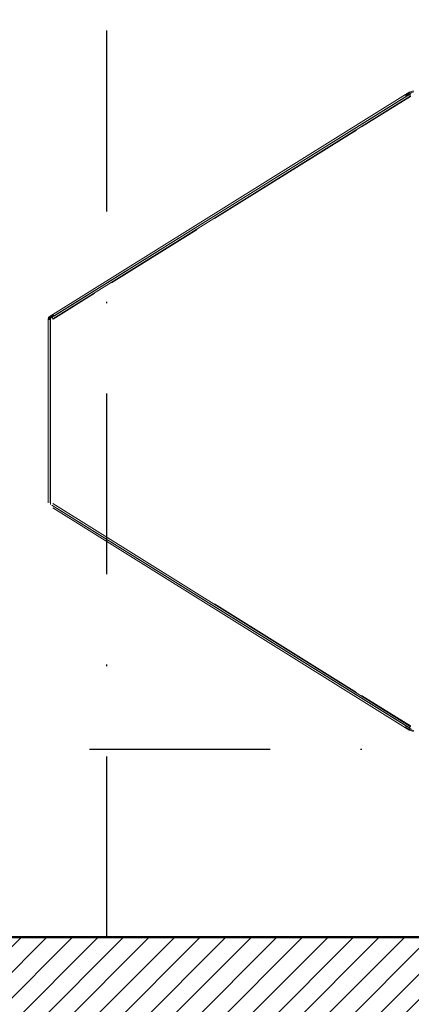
# Model space of a CAD drawing. Header units: centimetres. Extents: x -2715 to 104803, y -2927 to 32152.
# Tile 27 of 72: x 87130 to 87157, y -454 to -386. Entities that reach past the tile are written whole.
import ezdxf

# ---------------------------------------------------------------- set-up
doc = ezdxf.new("R2010")
doc.units = ezdxf.units.CM
doc.header["$MEASUREMENT"] = 0
doc.linetypes.add('DASHDOT2', pattern=[0.5, 0.25, -0.125, 0, -0.125])
for name, color, linetype, lineweight in [('1_ hatch', 252, 'Continuous', 9), ('1_ przerywana  S_CONSTRUCTION', 252, 'DASHDOT2', 25), ('1_ wall STRUCT', 252, 'Continuous', 50)]:
    doc.layers.add(name, color=color, linetype=linetype, lineweight=lineweight)

# ---------------------------------------------------------------- blocks, each defined once
blk = doc.blocks.new('GP150 pion')
at = {"color": 7, "linetype": 'Continuous', "lineweight": 15}
for p, q in [((916.338, 1326.717), (916.422, 1326.443)), ((916.396, 1326.735), (916.479, 1326.461)), ((916.547, 1326.477), (916.52, 1326.568)), ((916.571, 1326.439), (916.547, 1326.477)), ((916.687, 1326.499), (932.095, 1301.766)), ((944.872, 1301.766), (960.279, 1326.499)), ((960.395, 1326.439), (960.419, 1326.477)), ((960.398, 1326.439), (960.422, 1326.477)), ((960.419, 1326.477), (960.447, 1326.568)), ((960.422, 1326.477), (960.449, 1326.568)), ((960.487, 1326.461), (960.571, 1326.735)), ((960.544, 1326.443), (960.628, 1326.717)), ((916.479, 1326.461), (916.422, 1326.443)), ((916.439, 1326.405), (916.49, 1326.437)), ((916.439, 1326.405), (916.591, 1326.162)), ((916.49, 1326.437), (916.642, 1326.193)), ((916.574, 1326.439), (916.573, 1326.44)), ((916.574, 1326.439), (916.575, 1326.44)), ((916.577, 1326.431), (931.984, 1301.697)), ((916.591, 1326.162), (931.793, 1301.759)), ((916.701, 1326.23), (931.903, 1301.828)), ((944.982, 1301.697), (960.39, 1326.431)), ((945.063, 1301.828), (960.265, 1326.23)), ((945.174, 1301.759), (960.375, 1326.162)), ((960.392, 1326.431), (960.267, 1326.229)), ((960.325, 1326.193), (960.476, 1326.437)), ((960.375, 1326.162), (960.527, 1326.405)), ((960.392, 1326.431), (960.388, 1326.434)), ((960.476, 1326.437), (960.527, 1326.405)), ((960.487, 1326.461), (960.544, 1326.443)), ((931.793, 1301.759), (931.951, 1301.505)), ((931.844, 1301.791), (932.002, 1301.536)), ((932.002, 1301.536), (931.951, 1301.505)), ((932.04, 1301.608), (931.99, 1301.689)), ((932.065, 1301.548), (931.995, 1301.548)), ((932.04, 1301.608), (944.926, 1301.608)), ((932.053, 1301.508), (932.053, 1301.448)), ((932.112, 1301.466), (932.131, 1301.452)), ((932.14, 1301.578), (944.827, 1301.578)), ((932.14, 1301.578), (932.14, 1301.448)), ((932.14, 1301.448), (944.827, 1301.448))]:
    blk.add_line(p, q, dxfattribs=at)
at = {"color": 8, "linetype": 'Continuous', "lineweight": 15}
for p, q in [((916.712, 1326.515), (918.827, 1323.12)), ((958.139, 1323.12), (960.254, 1326.515)), ((919.039, 1322.781), (925.162, 1312.952)), ((951.804, 1312.952), (957.928, 1322.781)), ((925.913, 1311.746), (929.603, 1305.822)), ((930.354, 1304.617), (932.12, 1301.782))]:
    blk.add_line(p, q, dxfattribs=at)
at = {"color": 7, "linetype": 'Continuous', "lineweight": 15, "flags": 128}
for points in [[(916.687, 1326.499), (916.683, 1326.497), (916.671, 1326.489), (916.653, 1326.478), (916.632, 1326.465), (916.611, 1326.452), (916.593, 1326.441), (916.581, 1326.433), (916.577, 1326.431)], [(916.687, 1326.499), (916.696, 1326.505), (916.712, 1326.515)], [(960.254, 1326.515), (960.271, 1326.505), (960.279, 1326.499)], [(960.39, 1326.431), (960.386, 1326.433), (960.374, 1326.441), (960.356, 1326.452), (960.335, 1326.465), (960.314, 1326.478), (960.296, 1326.489), (960.284, 1326.497), (960.279, 1326.499)], [(916.701, 1326.23), (916.697, 1326.228), (916.685, 1326.22), (916.667, 1326.209), (916.646, 1326.196), (916.625, 1326.183), (916.607, 1326.172), (916.595, 1326.164), (916.591, 1326.162)], [(960.375, 1326.162), (960.371, 1326.164), (960.359, 1326.172), (960.341, 1326.183), (960.32, 1326.196), (960.299, 1326.209), (960.281, 1326.22), (960.269, 1326.228), (960.265, 1326.23)], [(960.396, 1326.44), (960.396, 1326.44), (960.398, 1326.439)], [(931.793, 1301.759), (931.797, 1301.762), (931.809, 1301.769), (931.827, 1301.78), (931.848, 1301.794), (931.869, 1301.807), (931.887, 1301.818), (931.899, 1301.825), (931.903, 1301.828)], [(931.984, 1301.697), (931.989, 1301.7), (932.001, 1301.707), (932.018, 1301.718), (932.04, 1301.732), (932.061, 1301.745), (932.079, 1301.756), (932.091, 1301.763), (932.095, 1301.766)], [(932.12, 1301.782), (932.104, 1301.771), (932.095, 1301.766)]]:
    blk.add_lwpolyline(points, dxfattribs=at)
at = {"color": 7, "linetype": 'Continuous', "lineweight": 15}
for centre, radius, start, end in [((916.575, 1326.49), 0.16, 196.95309, 211.92136), ((916.575, 1326.49), 0.1, 196.95309, 211.92136), ((916.574, 1326.435), 0.005, 301.92136, 121.92136), ((960.392, 1326.435), 0.005, 58.07864, 238.07864), ((960.395, 1326.435), 0.005, 105.64856, 238.07864), ((960.391, 1326.49), 0.1, 328.07864, 343.04691), ((960.391, 1326.49), 0.16, 328.07864, 343.04691), ((932.053, 1301.568), 0.12, 211.92136, 270), ((931.987, 1301.693), 0.005, 301.92136, 121.92136), ((932.053, 1301.568), 0.06, 211.92136, 270), ((932.053, 1301.568), 0.06, 270, 297.03346), ((932.053, 1301.568), 0.12, 270, 299.58396)]:
    blk.add_arc(centre, radius, start, end, dxfattribs=at)
for points, knots in [([(932.14, 1301.448), (932.132, 1301.45), (932.117, 1301.454), (932.094, 1301.485), (932.071, 1301.531), (932.053, 1301.576), (932.043, 1301.601), (932.04, 1301.608)], [0, 0, 0, 0, 0.227954, 0.459033, 0.690108, 0.921189, 1, 1, 1, 1]), ([(932.14, 1301.508), (932.131, 1301.51), (932.114, 1301.513), (932.089, 1301.537), (932.064, 1301.57), (932.048, 1301.596), (932.04, 1301.608)], [0, 0, 0, 0, 0.254466, 0.509103, 0.763769, 1, 1, 1, 1])]:
    blk.add_open_spline(points, degree=3, knots=knots, dxfattribs=at)

msp = doc.modelspace()

# ---------------------------------------------------------------- hatches: boundary and pattern name
at = {"layer": '1_ hatch'}
h = msp.add_hatch(dxfattribs=at)
h.set_pattern_fill('ANSI31', color=256, scale=10)
h.paths.add_polyline_path([(87122.546, -489.069), (87122.546, -449.069), (87427.713, -449.069), (87427.713, -489.069)])

# ---------------------------------------------------------------- linework, layer by layer
at = {"layer": '1_ przerywana  S_CONSTRUCTION', "ltscale": 50}
for points in [[(87135.546, -449.069), (87135.546, 681.931)], [(86682.546, -436.069), (89183.546, -436.069)]]:
    msp.add_lwpolyline(points, dxfattribs=at)
at = {"layer": '1_ wall STRUCT'}
msp.add_lwpolyline([(87122.546, -489.069), (87122.546, -449.069), (87427.713, -449.069), (87427.713, -489.069), (87122.546, -489.069)], dxfattribs=at)

# ---------------------------------------------------------------- block references
at = {"rotation": 270}
msp.add_blockref('GP150 pion', (85830.048, 525.793), dxfattribs=at)

doc.saveas('drawing.dxf')
